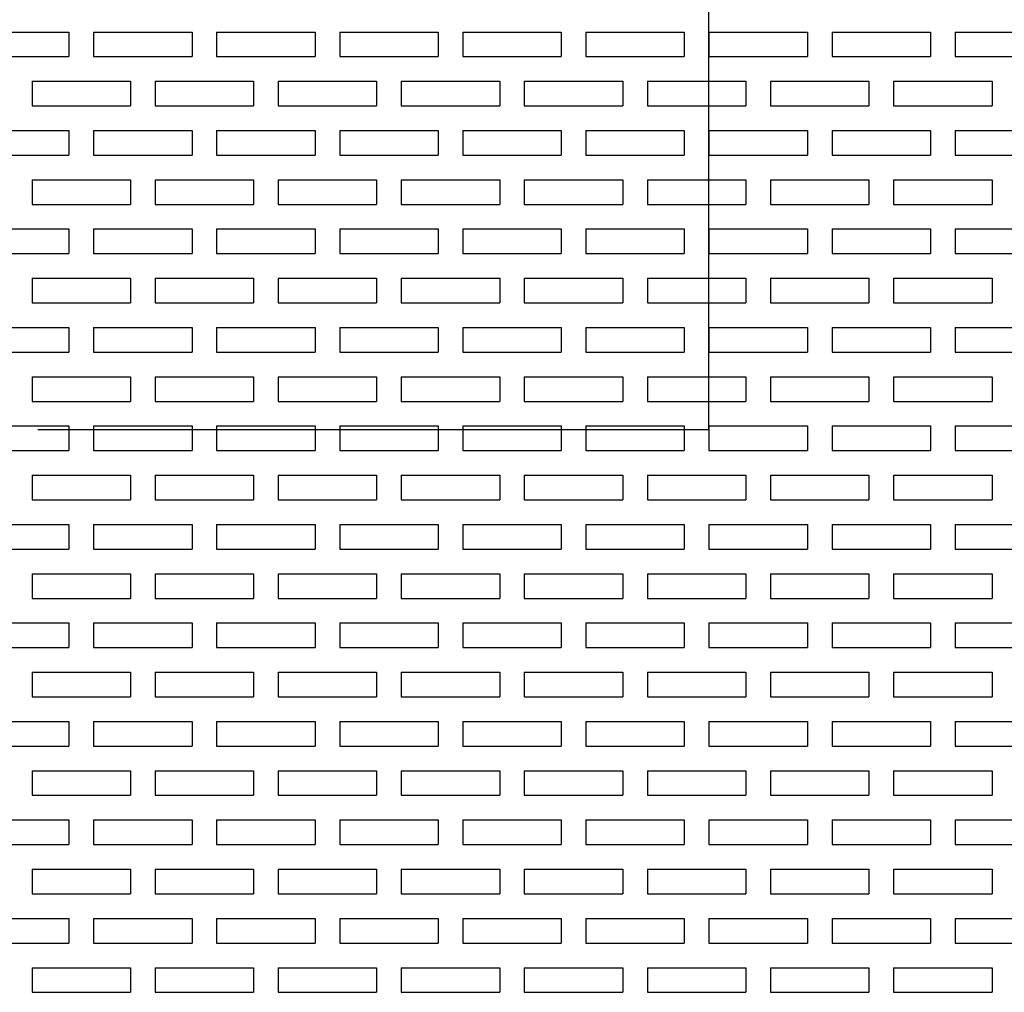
# Model space of a CAD drawing. Extents: x 0 to 108, y 0 to 78.
# Tile 29 of 54: x 45.12 to 50.12, y 59.31 to 64.25. Entities that reach past the tile are written whole.
import ezdxf

# ---------------------------------------------------------------- set-up
doc = ezdxf.new("R2010")
doc.units = 0
doc.header["$LTSCALE"] = 3.5
doc.header["$MEASUREMENT"] = 0
doc.layers.add('OBJECT-70', color=3, linetype='CONTINUOUS')
doc.layers.add('TEXT-50', color=2, linetype='CONTINUOUS')

msp = doc.modelspace()

# ---------------------------------------------------------------- linework, layer by layer
at = {"layer": 'OBJECT-70'}
for p, q in [((44.8725, 64.1841), (45.3725, 64.1841)), ((45.3725, 64.1841), (45.3725, 64.0591)), ((45.4975, 64.1841), (45.9975, 64.1841)), ((45.4975, 64.1841), (45.4975, 64.0591)), ((45.9975, 64.1841), (45.9975, 64.0591)), ((46.1225, 64.1841), (46.6225, 64.1841)), ((46.1225, 64.1841), (46.1225, 64.0591)), ((46.6225, 64.1841), (46.6225, 64.0591)), ((46.7475, 64.1841), (47.2475, 64.1841)), ((46.7475, 64.1841), (46.7475, 64.0591)), ((47.2475, 64.1841), (47.2475, 64.0591)), ((47.3725, 64.1841), (47.8725, 64.1841)), ((47.3725, 64.1841), (47.3725, 64.0591)), ((47.8725, 64.1841), (47.8725, 64.0591)), ((47.9975, 64.1841), (48.4975, 64.1841)), ((47.9975, 64.1841), (47.9975, 64.0591)), ((48.4975, 64.1841), (48.4975, 64.0591)), ((48.6225, 64.1841), (49.1225, 64.1841)), ((48.6225, 64.1841), (48.6225, 64.0591)), ((49.1225, 64.1841), (49.1225, 64.0591)), ((49.2475, 64.1841), (49.7475, 64.1841)), ((49.2475, 64.1841), (49.2475, 64.0591)), ((49.7475, 64.1841), (49.7475, 64.0591)), ((49.8725, 64.1841), (50.3725, 64.1841)), ((49.8725, 64.1841), (49.8725, 64.0591)), ((44.8725, 64.0591), (45.3725, 64.0591)), ((45.4975, 64.0591), (45.9975, 64.0591)), ((46.1225, 64.0591), (46.6225, 64.0591)), ((46.7475, 64.0591), (47.2475, 64.0591)), ((47.3725, 64.0591), (47.8725, 64.0591)), ((47.9975, 64.0591), (48.4975, 64.0591)), ((48.6225, 64.0591), (49.1225, 64.0591)), ((49.2475, 64.0591), (49.7475, 64.0591)), ((49.8725, 64.0591), (50.3725, 64.0591)), ((45.185, 63.9341), (45.685, 63.9341)), ((45.185, 63.9341), (45.185, 63.8091)), ((45.3725, 63.9341), (45.4975, 63.9341)), ((45.685, 63.9341), (45.685, 63.8091)), ((45.81, 63.9341), (46.31, 63.9341)), ((45.81, 63.9341), (45.81, 63.8091)), ((45.9975, 63.9341), (46.1225, 63.9341)), ((46.31, 63.9341), (46.31, 63.8091)), ((46.435, 63.9341), (46.935, 63.9341)), ((46.435, 63.9341), (46.435, 63.8091)), ((46.6225, 63.9341), (46.7475, 63.9341)), ((46.935, 63.9341), (46.935, 63.8091)), ((47.06, 63.9341), (47.56, 63.9341)), ((47.06, 63.9341), (47.06, 63.8091)), ((47.2475, 63.9341), (47.3725, 63.9341)), ((47.56, 63.9341), (47.56, 63.8091)), ((47.685, 63.9341), (48.185, 63.9341)), ((47.685, 63.9341), (47.685, 63.8091)), ((47.8725, 63.9341), (47.9975, 63.9341)), ((48.185, 63.9341), (48.185, 63.8091)), ((48.31, 63.9341), (48.81, 63.9341)), ((48.31, 63.9341), (48.31, 63.8091)), ((48.4975, 63.9341), (48.6225, 63.9341)), ((48.81, 63.9341), (48.81, 63.8091)), ((48.935, 63.9341), (49.435, 63.9341)), ((48.935, 63.9341), (48.935, 63.8091)), ((49.1225, 63.9341), (49.2475, 63.9341)), ((49.435, 63.9341), (49.435, 63.8091)), ((49.56, 63.9341), (50.06, 63.9341)), ((49.56, 63.9341), (49.56, 63.8091)), ((49.7475, 63.9341), (49.8725, 63.9341)), ((50.06, 63.9341), (50.06, 63.8091)), ((45.185, 63.8091), (45.685, 63.8091)), ((45.81, 63.8091), (46.31, 63.8091)), ((46.435, 63.8091), (46.935, 63.8091)), ((47.06, 63.8091), (47.56, 63.8091)), ((47.685, 63.8091), (48.185, 63.8091)), ((48.31, 63.8091), (48.81, 63.8091)), ((48.935, 63.8091), (49.435, 63.8091)), ((49.56, 63.8091), (50.06, 63.8091)), ((44.8725, 63.6841), (45.3725, 63.6841)), ((45.3725, 63.6841), (45.3725, 63.5591)), ((45.4975, 63.6841), (45.9975, 63.6841)), ((45.4975, 63.6841), (45.4975, 63.5591)), ((45.9975, 63.6841), (45.9975, 63.5591)), ((46.1225, 63.6841), (46.6225, 63.6841)), ((46.1225, 63.6841), (46.1225, 63.5591)), ((46.6225, 63.6841), (46.6225, 63.5591)), ((46.7475, 63.6841), (47.2475, 63.6841)), ((46.7475, 63.6841), (46.7475, 63.5591)), ((47.2475, 63.6841), (47.2475, 63.5591)), ((47.3725, 63.6841), (47.8725, 63.6841)), ((47.3725, 63.6841), (47.3725, 63.5591)), ((47.8725, 63.6841), (47.8725, 63.5591)), ((47.9975, 63.6841), (48.4975, 63.6841)), ((47.9975, 63.6841), (47.9975, 63.5591)), ((48.4975, 63.6841), (48.4975, 63.5591)), ((48.6225, 63.6841), (49.1225, 63.6841)), ((48.6225, 63.6841), (48.6225, 63.5591)), ((49.1225, 63.6841), (49.1225, 63.5591)), ((49.2475, 63.6841), (49.7475, 63.6841)), ((49.2475, 63.6841), (49.2475, 63.5591)), ((49.7475, 63.6841), (49.7475, 63.5591)), ((49.8725, 63.6841), (50.3725, 63.6841)), ((49.8725, 63.6841), (49.8725, 63.5591)), ((44.8725, 63.5591), (45.3725, 63.5591)), ((45.4975, 63.5591), (45.9975, 63.5591)), ((46.1225, 63.5591), (46.6225, 63.5591)), ((46.7475, 63.5591), (47.2475, 63.5591)), ((47.3725, 63.5591), (47.8725, 63.5591)), ((47.9975, 63.5591), (48.4975, 63.5591)), ((48.6225, 63.5591), (49.1225, 63.5591)), ((49.2475, 63.5591), (49.7475, 63.5591)), ((49.8725, 63.5591), (50.3725, 63.5591)), ((45.185, 63.4341), (45.685, 63.4341)), ((45.185, 63.4341), (45.185, 63.3091)), ((45.3725, 63.4341), (45.4975, 63.4341)), ((45.685, 63.4341), (45.685, 63.3091)), ((45.81, 63.4341), (46.31, 63.4341)), ((45.81, 63.4341), (45.81, 63.3091)), ((45.9975, 63.4341), (46.1225, 63.4341)), ((46.31, 63.4341), (46.31, 63.3091)), ((46.435, 63.4341), (46.935, 63.4341)), ((46.435, 63.4341), (46.435, 63.3091)), ((46.6225, 63.4341), (46.7475, 63.4341)), ((46.935, 63.4341), (46.935, 63.3091)), ((47.06, 63.4341), (47.56, 63.4341)), ((47.06, 63.4341), (47.06, 63.3091)), ((47.2475, 63.4341), (47.3725, 63.4341)), ((47.56, 63.4341), (47.56, 63.3091)), ((47.685, 63.4341), (48.185, 63.4341)), ((47.685, 63.4341), (47.685, 63.3091)), ((47.8725, 63.4341), (47.9975, 63.4341)), ((48.185, 63.4341), (48.185, 63.3091)), ((48.31, 63.4341), (48.81, 63.4341)), ((48.31, 63.4341), (48.31, 63.3091)), ((48.4975, 63.4341), (48.6225, 63.4341)), ((48.81, 63.4341), (48.81, 63.3091)), ((48.935, 63.4341), (49.435, 63.4341)), ((48.935, 63.4341), (48.935, 63.3091)), ((49.1225, 63.4341), (49.2475, 63.4341)), ((49.435, 63.4341), (49.435, 63.3091)), ((49.56, 63.4341), (50.06, 63.4341)), ((49.56, 63.4341), (49.56, 63.3091)), ((49.7475, 63.4341), (49.8725, 63.4341)), ((50.06, 63.4341), (50.06, 63.3091)), ((45.185, 63.3091), (45.685, 63.3091)), ((45.81, 63.3091), (46.31, 63.3091)), ((46.435, 63.3091), (46.935, 63.3091)), ((47.06, 63.3091), (47.56, 63.3091)), ((47.685, 63.3091), (48.185, 63.3091)), ((48.31, 63.3091), (48.81, 63.3091)), ((48.935, 63.3091), (49.435, 63.3091)), ((49.56, 63.3091), (50.06, 63.3091)), ((44.8725, 63.1841), (45.3725, 63.1841)), ((45.3725, 63.1841), (45.3725, 63.0591)), ((45.4975, 63.1841), (45.9975, 63.1841)), ((45.4975, 63.1841), (45.4975, 63.0591)), ((45.9975, 63.1841), (45.9975, 63.0591)), ((46.1225, 63.1841), (46.6225, 63.1841)), ((46.1225, 63.1841), (46.1225, 63.0591)), ((46.6225, 63.1841), (46.6225, 63.0591)), ((46.7475, 63.1841), (47.2475, 63.1841)), ((46.7475, 63.1841), (46.7475, 63.0591)), ((47.2475, 63.1841), (47.2475, 63.0591)), ((47.3725, 63.1841), (47.8725, 63.1841)), ((47.3725, 63.1841), (47.3725, 63.0591)), ((47.8725, 63.1841), (47.8725, 63.0591)), ((47.9975, 63.1841), (48.4975, 63.1841)), ((47.9975, 63.1841), (47.9975, 63.0591)), ((48.4975, 63.1841), (48.4975, 63.0591)), ((48.6225, 63.1841), (49.1225, 63.1841)), ((48.6225, 63.1841), (48.6225, 63.0591)), ((49.1225, 63.1841), (49.1225, 63.0591)), ((49.2475, 63.1841), (49.7475, 63.1841)), ((49.2475, 63.1841), (49.2475, 63.0591)), ((49.7475, 63.1841), (49.7475, 63.0591)), ((49.8725, 63.1841), (50.3725, 63.1841)), ((49.8725, 63.1841), (49.8725, 63.0591)), ((44.8725, 63.0591), (45.3725, 63.0591)), ((45.4975, 63.0591), (45.9975, 63.0591)), ((46.1225, 63.0591), (46.6225, 63.0591)), ((46.7475, 63.0591), (47.2475, 63.0591)), ((47.3725, 63.0591), (47.8725, 63.0591)), ((47.9975, 63.0591), (48.4975, 63.0591)), ((48.6225, 63.0591), (49.1225, 63.0591)), ((49.2475, 63.0591), (49.7475, 63.0591)), ((49.8725, 63.0591), (50.3725, 63.0591)), ((45.185, 62.9341), (45.685, 62.9341)), ((45.185, 62.9341), (45.185, 62.8091)), ((45.3725, 62.9341), (45.4975, 62.9341)), ((45.685, 62.9341), (45.685, 62.8091)), ((45.81, 62.9341), (46.31, 62.9341)), ((45.81, 62.9341), (45.81, 62.8091)), ((45.9975, 62.9341), (46.1225, 62.9341)), ((46.31, 62.9341), (46.31, 62.8091)), ((46.435, 62.9341), (46.935, 62.9341)), ((46.435, 62.9341), (46.435, 62.8091)), ((46.6225, 62.9341), (46.7475, 62.9341)), ((46.935, 62.9341), (46.935, 62.8091)), ((47.06, 62.9341), (47.56, 62.9341)), ((47.06, 62.9341), (47.06, 62.8091)), ((47.2475, 62.9341), (47.3725, 62.9341)), ((47.56, 62.9341), (47.56, 62.8091)), ((47.685, 62.9341), (48.185, 62.9341)), ((47.685, 62.9341), (47.685, 62.8091)), ((47.8725, 62.9341), (47.9975, 62.9341)), ((48.185, 62.9341), (48.185, 62.8091)), ((48.31, 62.9341), (48.81, 62.9341)), ((48.31, 62.9341), (48.31, 62.8091)), ((48.4975, 62.9341), (48.6225, 62.9341)), ((48.81, 62.9341), (48.81, 62.8091)), ((48.935, 62.9341), (49.435, 62.9341)), ((48.935, 62.9341), (48.935, 62.8091)), ((49.1225, 62.9341), (49.2475, 62.9341)), ((49.435, 62.9341), (49.435, 62.8091)), ((49.56, 62.9341), (50.06, 62.9341)), ((49.56, 62.9341), (49.56, 62.8091)), ((49.7475, 62.9341), (49.8725, 62.9341)), ((50.06, 62.9341), (50.06, 62.8091)), ((45.185, 62.8091), (45.685, 62.8091)), ((45.81, 62.8091), (46.31, 62.8091)), ((46.435, 62.8091), (46.935, 62.8091)), ((47.06, 62.8091), (47.56, 62.8091)), ((47.685, 62.8091), (48.185, 62.8091)), ((48.31, 62.8091), (48.81, 62.8091)), ((48.935, 62.8091), (49.435, 62.8091)), ((49.56, 62.8091), (50.06, 62.8091)), ((44.8725, 62.6841), (45.3725, 62.6841)), ((45.3725, 62.6841), (45.3725, 62.5591)), ((45.4975, 62.6841), (45.9975, 62.6841)), ((45.4975, 62.6841), (45.4975, 62.5591)), ((45.9975, 62.6841), (45.9975, 62.5591)), ((46.1225, 62.6841), (46.6225, 62.6841)), ((46.1225, 62.6841), (46.1225, 62.5591)), ((46.6225, 62.6841), (46.6225, 62.5591)), ((46.7475, 62.6841), (47.2475, 62.6841)), ((46.7475, 62.6841), (46.7475, 62.5591)), ((47.2475, 62.6841), (47.2475, 62.5591)), ((47.3725, 62.6841), (47.8725, 62.6841)), ((47.3725, 62.6841), (47.3725, 62.5591)), ((47.8725, 62.6841), (47.8725, 62.5591)), ((47.9975, 62.6841), (48.4975, 62.6841)), ((47.9975, 62.6841), (47.9975, 62.5591)), ((48.4975, 62.6841), (48.4975, 62.5591)), ((48.6225, 62.6841), (49.1225, 62.6841)), ((48.6225, 62.6841), (48.6225, 62.5591)), ((49.1225, 62.6841), (49.1225, 62.5591)), ((49.2475, 62.6841), (49.7475, 62.6841)), ((49.2475, 62.6841), (49.2475, 62.5591)), ((49.7475, 62.6841), (49.7475, 62.5591)), ((49.8725, 62.6841), (50.3725, 62.6841)), ((49.8725, 62.6841), (49.8725, 62.5591)), ((44.8725, 62.5591), (45.3725, 62.5591)), ((45.4975, 62.5591), (45.9975, 62.5591)), ((46.1225, 62.5591), (46.6225, 62.5591)), ((46.7475, 62.5591), (47.2475, 62.5591)), ((47.3725, 62.5591), (47.8725, 62.5591)), ((47.9975, 62.5591), (48.4975, 62.5591)), ((48.6225, 62.5591), (49.1225, 62.5591)), ((49.2475, 62.5591), (49.7475, 62.5591)), ((49.8725, 62.5591), (50.3725, 62.5591)), ((45.185, 62.4341), (45.685, 62.4341)), ((45.185, 62.4341), (45.185, 62.3091)), ((45.3725, 62.4341), (45.4975, 62.4341)), ((45.685, 62.4341), (45.685, 62.3091)), ((45.81, 62.4341), (46.31, 62.4341)), ((45.81, 62.4341), (45.81, 62.3091)), ((45.9975, 62.4341), (46.1225, 62.4341)), ((46.31, 62.4341), (46.31, 62.3091)), ((46.435, 62.4341), (46.935, 62.4341)), ((46.435, 62.4341), (46.435, 62.3091)), ((46.6225, 62.4341), (46.7475, 62.4341)), ((46.935, 62.4341), (46.935, 62.3091)), ((47.06, 62.4341), (47.56, 62.4341)), ((47.06, 62.4341), (47.06, 62.3091)), ((47.2475, 62.4341), (47.3725, 62.4341)), ((47.56, 62.4341), (47.56, 62.3091)), ((47.685, 62.4341), (48.185, 62.4341)), ((47.685, 62.4341), (47.685, 62.3091)), ((47.8725, 62.4341), (47.9975, 62.4341)), ((48.185, 62.4341), (48.185, 62.3091)), ((48.31, 62.4341), (48.81, 62.4341)), ((48.31, 62.4341), (48.31, 62.3091)), ((48.4975, 62.4341), (48.6225, 62.4341)), ((48.81, 62.4341), (48.81, 62.3091)), ((48.935, 62.4341), (49.435, 62.4341)), ((48.935, 62.4341), (48.935, 62.3091)), ((49.1225, 62.4341), (49.2475, 62.4341)), ((49.435, 62.4341), (49.435, 62.3091)), ((49.56, 62.4341), (50.06, 62.4341)), ((49.56, 62.4341), (49.56, 62.3091)), ((49.7475, 62.4341), (49.8725, 62.4341)), ((50.06, 62.4341), (50.06, 62.3091)), ((45.185, 62.3091), (45.685, 62.3091)), ((45.81, 62.3091), (46.31, 62.3091)), ((46.435, 62.3091), (46.935, 62.3091)), ((47.06, 62.3091), (47.56, 62.3091)), ((47.685, 62.3091), (48.185, 62.3091)), ((48.31, 62.3091), (48.81, 62.3091)), ((48.935, 62.3091), (49.435, 62.3091)), ((49.56, 62.3091), (50.06, 62.3091)), ((44.8725, 62.1841), (45.3725, 62.1841)), ((45.3725, 62.1841), (45.3725, 62.0591)), ((45.4975, 62.1841), (45.9975, 62.1841)), ((45.4975, 62.1841), (45.4975, 62.0591)), ((45.9975, 62.1841), (45.9975, 62.0591)), ((46.1225, 62.1841), (46.6225, 62.1841)), ((46.1225, 62.1841), (46.1225, 62.0591)), ((46.6225, 62.1841), (46.6225, 62.0591)), ((46.7475, 62.1841), (47.2475, 62.1841)), ((46.7475, 62.1841), (46.7475, 62.0591)), ((47.2475, 62.1841), (47.2475, 62.0591)), ((47.3725, 62.1841), (47.8725, 62.1841)), ((47.3725, 62.1841), (47.3725, 62.0591)), ((47.8725, 62.1841), (47.8725, 62.0591)), ((47.9975, 62.1841), (48.4975, 62.1841)), ((47.9975, 62.1841), (47.9975, 62.0591)), ((48.4975, 62.1841), (48.4975, 62.0591)), ((48.6225, 62.1841), (49.1225, 62.1841)), ((48.6225, 62.1841), (48.6225, 62.0591)), ((49.1225, 62.1841), (49.1225, 62.0591)), ((49.2475, 62.1841), (49.7475, 62.1841)), ((49.2475, 62.1841), (49.2475, 62.0591)), ((49.7475, 62.1841), (49.7475, 62.0591)), ((49.8725, 62.1841), (50.3725, 62.1841)), ((49.8725, 62.1841), (49.8725, 62.0591)), ((44.8725, 62.0591), (45.3725, 62.0591)), ((45.4975, 62.0591), (45.9975, 62.0591)), ((46.1225, 62.0591), (46.6225, 62.0591)), ((46.7475, 62.0591), (47.2475, 62.0591)), ((47.3725, 62.0591), (47.8725, 62.0591)), ((47.9975, 62.0591), (48.4975, 62.0591)), ((48.6225, 62.0591), (49.1225, 62.0591)), ((49.2475, 62.0591), (49.7475, 62.0591)), ((49.8725, 62.0591), (50.3725, 62.0591)), ((45.185, 61.9341), (45.685, 61.9341)), ((45.185, 61.9341), (45.185, 61.8091)), ((45.3725, 61.9341), (45.4975, 61.9341)), ((45.685, 61.9341), (45.685, 61.8091)), ((45.81, 61.9341), (46.31, 61.9341)), ((45.81, 61.9341), (45.81, 61.8091)), ((45.9975, 61.9341), (46.1225, 61.9341)), ((46.31, 61.9341), (46.31, 61.8091)), ((46.435, 61.9341), (46.935, 61.9341)), ((46.435, 61.9341), (46.435, 61.8091)), ((46.6225, 61.9341), (46.7475, 61.9341)), ((46.935, 61.9341), (46.935, 61.8091)), ((47.06, 61.9341), (47.56, 61.9341)), ((47.06, 61.9341), (47.06, 61.8091)), ((47.2475, 61.9341), (47.3725, 61.9341)), ((47.56, 61.9341), (47.56, 61.8091)), ((47.685, 61.9341), (48.185, 61.9341)), ((47.685, 61.9341), (47.685, 61.8091)), ((47.8725, 61.9341), (47.9975, 61.9341)), ((48.185, 61.9341), (48.185, 61.8091)), ((48.31, 61.9341), (48.81, 61.9341)), ((48.31, 61.9341), (48.31, 61.8091)), ((48.4975, 61.9341), (48.6225, 61.9341)), ((48.81, 61.9341), (48.81, 61.8091)), ((48.935, 61.9341), (49.435, 61.9341)), ((48.935, 61.9341), (48.935, 61.8091)), ((49.1225, 61.9341), (49.2475, 61.9341)), ((49.435, 61.9341), (49.435, 61.8091)), ((49.56, 61.9341), (50.06, 61.9341)), ((49.56, 61.9341), (49.56, 61.8091)), ((49.7475, 61.9341), (49.8725, 61.9341)), ((50.06, 61.9341), (50.06, 61.8091)), ((45.185, 61.8091), (45.685, 61.8091)), ((45.81, 61.8091), (46.31, 61.8091)), ((46.435, 61.8091), (46.935, 61.8091)), ((47.06, 61.8091), (47.56, 61.8091)), ((47.685, 61.8091), (48.185, 61.8091)), ((48.31, 61.8091), (48.81, 61.8091)), ((48.935, 61.8091), (49.435, 61.8091)), ((49.56, 61.8091), (50.06, 61.8091)), ((44.8725, 61.6841), (45.3725, 61.6841)), ((45.3725, 61.6841), (45.3725, 61.5591)), ((45.4975, 61.6841), (45.9975, 61.6841)), ((45.4975, 61.6841), (45.4975, 61.5591)), ((45.9975, 61.6841), (45.9975, 61.5591)), ((46.1225, 61.6841), (46.6225, 61.6841)), ((46.1225, 61.6841), (46.1225, 61.5591)), ((46.6225, 61.6841), (46.6225, 61.5591)), ((46.7475, 61.6841), (47.2475, 61.6841)), ((46.7475, 61.6841), (46.7475, 61.5591)), ((47.2475, 61.6841), (47.2475, 61.5591)), ((47.3725, 61.6841), (47.8725, 61.6841)), ((47.3725, 61.6841), (47.3725, 61.5591)), ((47.8725, 61.6841), (47.8725, 61.5591)), ((47.9975, 61.6841), (48.4975, 61.6841)), ((47.9975, 61.6841), (47.9975, 61.5591)), ((48.4975, 61.6841), (48.4975, 61.5591)), ((48.6225, 61.6841), (49.1225, 61.6841)), ((48.6225, 61.6841), (48.6225, 61.5591)), ((49.1225, 61.6841), (49.1225, 61.5591)), ((49.2475, 61.6841), (49.7475, 61.6841)), ((49.2475, 61.6841), (49.2475, 61.5591)), ((49.7475, 61.6841), (49.7475, 61.5591)), ((49.8725, 61.6841), (50.3725, 61.6841)), ((49.8725, 61.6841), (49.8725, 61.5591)), ((44.8725, 61.5591), (45.3725, 61.5591)), ((45.4975, 61.5591), (45.9975, 61.5591)), ((46.1225, 61.5591), (46.6225, 61.5591)), ((46.7475, 61.5591), (47.2475, 61.5591)), ((47.3725, 61.5591), (47.8725, 61.5591)), ((47.9975, 61.5591), (48.4975, 61.5591)), ((48.6225, 61.5591), (49.1225, 61.5591)), ((49.2475, 61.5591), (49.7475, 61.5591)), ((49.8725, 61.5591), (50.3725, 61.5591)), ((45.185, 61.4341), (45.685, 61.4341)), ((45.185, 61.4341), (45.185, 61.3091)), ((45.3725, 61.4341), (45.4975, 61.4341)), ((45.685, 61.4341), (45.685, 61.3091)), ((45.81, 61.4341), (46.31, 61.4341)), ((45.81, 61.4341), (45.81, 61.3091)), ((45.9975, 61.4341), (46.1225, 61.4341)), ((46.31, 61.4341), (46.31, 61.3091)), ((46.435, 61.4341), (46.935, 61.4341)), ((46.435, 61.4341), (46.435, 61.3091)), ((46.6225, 61.4341), (46.7475, 61.4341)), ((46.935, 61.4341), (46.935, 61.3091)), ((47.06, 61.4341), (47.56, 61.4341)), ((47.06, 61.4341), (47.06, 61.3091)), ((47.2475, 61.4341), (47.3725, 61.4341)), ((47.56, 61.4341), (47.56, 61.3091)), ((47.685, 61.4341), (48.185, 61.4341)), ((47.685, 61.4341), (47.685, 61.3091)), ((47.8725, 61.4341), (47.9975, 61.4341)), ((48.185, 61.4341), (48.185, 61.3091)), ((48.31, 61.4341), (48.81, 61.4341)), ((48.31, 61.4341), (48.31, 61.3091)), ((48.4975, 61.4341), (48.6225, 61.4341)), ((48.81, 61.4341), (48.81, 61.3091)), ((48.935, 61.4341), (49.435, 61.4341)), ((48.935, 61.4341), (48.935, 61.3091)), ((49.1225, 61.4341), (49.2475, 61.4341)), ((49.435, 61.4341), (49.435, 61.3091)), ((49.56, 61.4341), (50.06, 61.4341)), ((49.56, 61.4341), (49.56, 61.3091)), ((49.7475, 61.4341), (49.8725, 61.4341)), ((50.06, 61.4341), (50.06, 61.3091)), ((45.185, 61.3091), (45.685, 61.3091)), ((45.81, 61.3091), (46.31, 61.3091)), ((46.435, 61.3091), (46.935, 61.3091)), ((47.06, 61.3091), (47.56, 61.3091)), ((47.685, 61.3091), (48.185, 61.3091)), ((48.31, 61.3091), (48.81, 61.3091)), ((48.935, 61.3091), (49.435, 61.3091)), ((49.56, 61.3091), (50.06, 61.3091)), ((44.8725, 61.1841), (45.3725, 61.1841)), ((45.3725, 61.1841), (45.3725, 61.0591)), ((45.4975, 61.1841), (45.9975, 61.1841)), ((45.4975, 61.1841), (45.4975, 61.0591)), ((45.9975, 61.1841), (45.9975, 61.0591)), ((46.1225, 61.1841), (46.6225, 61.1841)), ((46.1225, 61.1841), (46.1225, 61.0591)), ((46.6225, 61.1841), (46.6225, 61.0591)), ((46.7475, 61.1841), (47.2475, 61.1841)), ((46.7475, 61.1841), (46.7475, 61.0591)), ((47.2475, 61.1841), (47.2475, 61.0591)), ((47.3725, 61.1841), (47.8725, 61.1841)), ((47.3725, 61.1841), (47.3725, 61.0591)), ((47.8725, 61.1841), (47.8725, 61.0591)), ((47.9975, 61.1841), (48.4975, 61.1841)), ((47.9975, 61.1841), (47.9975, 61.0591)), ((48.4975, 61.1841), (48.4975, 61.0591)), ((48.6225, 61.1841), (49.1225, 61.1841)), ((48.6225, 61.1841), (48.6225, 61.0591)), ((49.1225, 61.1841), (49.1225, 61.0591)), ((49.2475, 61.1841), (49.7475, 61.1841)), ((49.2475, 61.1841), (49.2475, 61.0591)), ((49.7475, 61.1841), (49.7475, 61.0591)), ((49.8725, 61.1841), (50.3725, 61.1841)), ((49.8725, 61.1841), (49.8725, 61.0591)), ((44.8725, 61.0591), (45.3725, 61.0591)), ((45.4975, 61.0591), (45.9975, 61.0591)), ((46.1225, 61.0591), (46.6225, 61.0591)), ((46.7475, 61.0591), (47.2475, 61.0591)), ((47.3725, 61.0591), (47.8725, 61.0591)), ((47.9975, 61.0591), (48.4975, 61.0591)), ((48.6225, 61.0591), (49.1225, 61.0591)), ((49.2475, 61.0591), (49.7475, 61.0591)), ((49.8725, 61.0591), (50.3725, 61.0591)), ((45.185, 60.9341), (45.685, 60.9341)), ((45.185, 60.9341), (45.185, 60.8091)), ((45.3725, 60.9341), (45.4975, 60.9341)), ((45.685, 60.9341), (45.685, 60.8091)), ((45.81, 60.9341), (46.31, 60.9341)), ((45.81, 60.9341), (45.81, 60.8091)), ((45.9975, 60.9341), (46.1225, 60.9341)), ((46.31, 60.9341), (46.31, 60.8091)), ((46.435, 60.9341), (46.935, 60.9341)), ((46.435, 60.9341), (46.435, 60.8091)), ((46.6225, 60.9341), (46.7475, 60.9341)), ((46.935, 60.9341), (46.935, 60.8091)), ((47.06, 60.9341), (47.56, 60.9341)), ((47.06, 60.9341), (47.06, 60.8091)), ((47.2475, 60.9341), (47.3725, 60.9341)), ((47.56, 60.9341), (47.56, 60.8091)), ((47.685, 60.9341), (48.185, 60.9341)), ((47.685, 60.9341), (47.685, 60.8091)), ((47.8725, 60.9341), (47.9975, 60.9341)), ((48.185, 60.9341), (48.185, 60.8091)), ((48.31, 60.9341), (48.81, 60.9341)), ((48.31, 60.9341), (48.31, 60.8091)), ((48.4975, 60.9341), (48.6225, 60.9341)), ((48.81, 60.9341), (48.81, 60.8091)), ((48.935, 60.9341), (49.435, 60.9341)), ((48.935, 60.9341), (48.935, 60.8091)), ((49.1225, 60.9341), (49.2475, 60.9341)), ((49.435, 60.9341), (49.435, 60.8091)), ((49.56, 60.9341), (50.06, 60.9341)), ((49.56, 60.9341), (49.56, 60.8091)), ((49.7475, 60.9341), (49.8725, 60.9341)), ((50.06, 60.9341), (50.06, 60.8091)), ((45.185, 60.8091), (45.685, 60.8091)), ((45.81, 60.8091), (46.31, 60.8091)), ((46.435, 60.8091), (46.935, 60.8091)), ((47.06, 60.8091), (47.56, 60.8091)), ((47.685, 60.8091), (48.185, 60.8091)), ((48.31, 60.8091), (48.81, 60.8091)), ((48.935, 60.8091), (49.435, 60.8091)), ((49.56, 60.8091), (50.06, 60.8091)), ((44.8725, 60.6841), (45.3725, 60.6841)), ((45.3725, 60.6841), (45.3725, 60.5591)), ((45.4975, 60.6841), (45.9975, 60.6841)), ((45.4975, 60.6841), (45.4975, 60.5591)), ((45.9975, 60.6841), (45.9975, 60.5591)), ((46.1225, 60.6841), (46.6225, 60.6841)), ((46.1225, 60.6841), (46.1225, 60.5591)), ((46.6225, 60.6841), (46.6225, 60.5591)), ((46.7475, 60.6841), (47.2475, 60.6841)), ((46.7475, 60.6841), (46.7475, 60.5591)), ((47.2475, 60.6841), (47.2475, 60.5591)), ((47.3725, 60.6841), (47.8725, 60.6841)), ((47.3725, 60.6841), (47.3725, 60.5591)), ((47.8725, 60.6841), (47.8725, 60.5591)), ((47.9975, 60.6841), (48.4975, 60.6841)), ((47.9975, 60.6841), (47.9975, 60.5591)), ((48.4975, 60.6841), (48.4975, 60.5591)), ((48.6225, 60.6841), (49.1225, 60.6841)), ((48.6225, 60.6841), (48.6225, 60.5591)), ((49.1225, 60.6841), (49.1225, 60.5591)), ((49.2475, 60.6841), (49.7475, 60.6841)), ((49.2475, 60.6841), (49.2475, 60.5591)), ((49.7475, 60.6841), (49.7475, 60.5591)), ((49.8725, 60.6841), (50.3725, 60.6841)), ((49.8725, 60.6841), (49.8725, 60.5591)), ((44.8725, 60.5591), (45.3725, 60.5591)), ((45.4975, 60.5591), (45.9975, 60.5591)), ((46.1225, 60.5591), (46.6225, 60.5591)), ((46.7475, 60.5591), (47.2475, 60.5591)), ((47.3725, 60.5591), (47.8725, 60.5591)), ((47.9975, 60.5591), (48.4975, 60.5591)), ((48.6225, 60.5591), (49.1225, 60.5591)), ((49.2475, 60.5591), (49.7475, 60.5591)), ((49.8725, 60.5591), (50.3725, 60.5591)), ((45.185, 60.4341), (45.685, 60.4341)), ((45.185, 60.4341), (45.185, 60.3091)), ((45.3725, 60.4341), (45.4975, 60.4341)), ((45.685, 60.4341), (45.685, 60.3091)), ((45.81, 60.4341), (46.31, 60.4341)), ((45.81, 60.4341), (45.81, 60.3091)), ((45.9975, 60.4341), (46.1225, 60.4341)), ((46.31, 60.4341), (46.31, 60.3091)), ((46.435, 60.4341), (46.935, 60.4341)), ((46.435, 60.4341), (46.435, 60.3091)), ((46.6225, 60.4341), (46.7475, 60.4341)), ((46.935, 60.4341), (46.935, 60.3091)), ((47.06, 60.4341), (47.56, 60.4341)), ((47.06, 60.4341), (47.06, 60.3091)), ((47.2475, 60.4341), (47.3725, 60.4341)), ((47.56, 60.4341), (47.56, 60.3091)), ((47.685, 60.4341), (48.185, 60.4341)), ((47.685, 60.4341), (47.685, 60.3091)), ((47.8725, 60.4341), (47.9975, 60.4341)), ((48.185, 60.4341), (48.185, 60.3091)), ((48.31, 60.4341), (48.81, 60.4341)), ((48.31, 60.4341), (48.31, 60.3091)), ((48.4975, 60.4341), (48.6225, 60.4341)), ((48.81, 60.4341), (48.81, 60.3091)), ((48.935, 60.4341), (49.435, 60.4341)), ((48.935, 60.4341), (48.935, 60.3091)), ((49.1225, 60.4341), (49.2475, 60.4341)), ((49.435, 60.4341), (49.435, 60.3091)), ((49.56, 60.4341), (50.06, 60.4341)), ((49.56, 60.4341), (49.56, 60.3091)), ((49.7475, 60.4341), (49.8725, 60.4341)), ((50.06, 60.4341), (50.06, 60.3091)), ((45.185, 60.3091), (45.685, 60.3091)), ((45.81, 60.3091), (46.31, 60.3091)), ((46.435, 60.3091), (46.935, 60.3091)), ((47.06, 60.3091), (47.56, 60.3091)), ((47.685, 60.3091), (48.185, 60.3091)), ((48.31, 60.3091), (48.81, 60.3091)), ((48.935, 60.3091), (49.435, 60.3091)), ((49.56, 60.3091), (50.06, 60.3091)), ((44.8725, 60.1841), (45.3725, 60.1841)), ((45.3725, 60.1841), (45.3725, 60.0591)), ((45.4975, 60.1841), (45.9975, 60.1841)), ((45.4975, 60.1841), (45.4975, 60.0591)), ((45.9975, 60.1841), (45.9975, 60.0591)), ((46.1225, 60.1841), (46.6225, 60.1841)), ((46.1225, 60.1841), (46.1225, 60.0591)), ((46.6225, 60.1841), (46.6225, 60.0591)), ((46.7475, 60.1841), (47.2475, 60.1841)), ((46.7475, 60.1841), (46.7475, 60.0591)), ((47.2475, 60.1841), (47.2475, 60.0591)), ((47.3725, 60.1841), (47.8725, 60.1841)), ((47.3725, 60.1841), (47.3725, 60.0591)), ((47.8725, 60.1841), (47.8725, 60.0591)), ((47.9975, 60.1841), (48.4975, 60.1841)), ((47.9975, 60.1841), (47.9975, 60.0591)), ((48.4975, 60.1841), (48.4975, 60.0591)), ((48.6225, 60.1841), (49.1225, 60.1841)), ((48.6225, 60.1841), (48.6225, 60.0591)), ((49.1225, 60.1841), (49.1225, 60.0591)), ((49.2475, 60.1841), (49.7475, 60.1841)), ((49.2475, 60.1841), (49.2475, 60.0591)), ((49.7475, 60.1841), (49.7475, 60.0591)), ((49.8725, 60.1841), (50.3725, 60.1841)), ((49.8725, 60.1841), (49.8725, 60.0591)), ((44.8725, 60.0591), (45.3725, 60.0591)), ((45.4975, 60.0591), (45.9975, 60.0591)), ((46.1225, 60.0591), (46.6225, 60.0591)), ((46.7475, 60.0591), (47.2475, 60.0591)), ((47.3725, 60.0591), (47.8725, 60.0591)), ((47.9975, 60.0591), (48.4975, 60.0591)), ((48.6225, 60.0591), (49.1225, 60.0591)), ((49.2475, 60.0591), (49.7475, 60.0591)), ((49.8725, 60.0591), (50.3725, 60.0591)), ((45.185, 59.9341), (45.685, 59.9341)), ((45.185, 59.9341), (45.185, 59.8091)), ((45.3725, 59.9341), (45.4975, 59.9341)), ((45.685, 59.9341), (45.685, 59.8091)), ((45.81, 59.9341), (46.31, 59.9341)), ((45.81, 59.9341), (45.81, 59.8091)), ((45.9975, 59.9341), (46.1225, 59.9341)), ((46.31, 59.9341), (46.31, 59.8091)), ((46.435, 59.9341), (46.935, 59.9341)), ((46.435, 59.9341), (46.435, 59.8091)), ((46.6225, 59.9341), (46.7475, 59.9341)), ((46.935, 59.9341), (46.935, 59.8091)), ((47.06, 59.9341), (47.56, 59.9341)), ((47.06, 59.9341), (47.06, 59.8091)), ((47.2475, 59.9341), (47.3725, 59.9341)), ((47.56, 59.9341), (47.56, 59.8091)), ((47.685, 59.9341), (48.185, 59.9341)), ((47.685, 59.9341), (47.685, 59.8091)), ((47.8725, 59.9341), (47.9975, 59.9341)), ((48.185, 59.9341), (48.185, 59.8091)), ((48.31, 59.9341), (48.81, 59.9341)), ((48.31, 59.9341), (48.31, 59.8091)), ((48.4975, 59.9341), (48.6225, 59.9341)), ((48.81, 59.9341), (48.81, 59.8091)), ((48.935, 59.9341), (49.435, 59.9341)), ((48.935, 59.9341), (48.935, 59.8091)), ((49.1225, 59.9341), (49.2475, 59.9341)), ((49.435, 59.9341), (49.435, 59.8091)), ((49.56, 59.9341), (50.06, 59.9341)), ((49.56, 59.9341), (49.56, 59.8091)), ((49.7475, 59.9341), (49.8725, 59.9341)), ((50.06, 59.9341), (50.06, 59.8091)), ((45.185, 59.8091), (45.685, 59.8091)), ((45.81, 59.8091), (46.31, 59.8091)), ((46.435, 59.8091), (46.935, 59.8091)), ((47.06, 59.8091), (47.56, 59.8091)), ((47.685, 59.8091), (48.185, 59.8091)), ((48.31, 59.8091), (48.81, 59.8091)), ((48.935, 59.8091), (49.435, 59.8091)), ((49.56, 59.8091), (50.06, 59.8091)), ((44.8725, 59.6841), (45.3725, 59.6841)), ((45.3725, 59.6841), (45.3725, 59.5591)), ((45.4975, 59.6841), (45.9975, 59.6841)), ((45.4975, 59.6841), (45.4975, 59.5591)), ((45.9975, 59.6841), (45.9975, 59.5591)), ((46.1225, 59.6841), (46.6225, 59.6841)), ((46.1225, 59.6841), (46.1225, 59.5591)), ((46.6225, 59.6841), (46.6225, 59.5591)), ((46.7475, 59.6841), (47.2475, 59.6841)), ((46.7475, 59.6841), (46.7475, 59.5591)), ((47.2475, 59.6841), (47.2475, 59.5591)), ((47.3725, 59.6841), (47.8725, 59.6841)), ((47.3725, 59.6841), (47.3725, 59.5591)), ((47.8725, 59.6841), (47.8725, 59.5591)), ((47.9975, 59.6841), (48.4975, 59.6841)), ((47.9975, 59.6841), (47.9975, 59.5591)), ((48.4975, 59.6841), (48.4975, 59.5591)), ((48.6225, 59.6841), (49.1225, 59.6841)), ((48.6225, 59.6841), (48.6225, 59.5591)), ((49.1225, 59.6841), (49.1225, 59.5591)), ((49.2475, 59.6841), (49.7475, 59.6841)), ((49.2475, 59.6841), (49.2475, 59.5591)), ((49.7475, 59.6841), (49.7475, 59.5591)), ((49.8725, 59.6841), (50.3725, 59.6841)), ((49.8725, 59.6841), (49.8725, 59.5591)), ((44.8725, 59.5591), (45.3725, 59.5591)), ((45.4975, 59.5591), (45.9975, 59.5591)), ((46.1225, 59.5591), (46.6225, 59.5591)), ((46.7475, 59.5591), (47.2475, 59.5591)), ((47.3725, 59.5591), (47.8725, 59.5591)), ((47.9975, 59.5591), (48.4975, 59.5591)), ((48.6225, 59.5591), (49.1225, 59.5591)), ((49.2475, 59.5591), (49.7475, 59.5591)), ((49.8725, 59.5591), (50.3725, 59.5591)), ((45.185, 59.4341), (45.685, 59.4341)), ((45.185, 59.4341), (45.185, 59.3091)), ((45.3725, 59.4341), (45.4975, 59.4341)), ((45.685, 59.4341), (45.685, 59.3091)), ((45.81, 59.4341), (46.31, 59.4341)), ((45.81, 59.4341), (45.81, 59.3091)), ((45.9975, 59.4341), (46.1225, 59.4341)), ((46.31, 59.4341), (46.31, 59.3091)), ((46.435, 59.4341), (46.935, 59.4341)), ((46.435, 59.4341), (46.435, 59.3091)), ((46.6225, 59.4341), (46.7475, 59.4341)), ((46.935, 59.4341), (46.935, 59.3091)), ((47.06, 59.4341), (47.56, 59.4341)), ((47.06, 59.4341), (47.06, 59.3091)), ((47.2475, 59.4341), (47.3725, 59.4341)), ((47.56, 59.4341), (47.56, 59.3091)), ((47.685, 59.4341), (48.185, 59.4341)), ((47.685, 59.4341), (47.685, 59.3091)), ((47.8725, 59.4341), (47.9975, 59.4341)), ((48.185, 59.4341), (48.185, 59.3091)), ((48.31, 59.4341), (48.81, 59.4341)), ((48.31, 59.4341), (48.31, 59.3091)), ((48.4975, 59.4341), (48.6225, 59.4341)), ((48.81, 59.4341), (48.81, 59.3091)), ((48.935, 59.4341), (49.435, 59.4341)), ((48.935, 59.4341), (48.935, 59.3091)), ((49.1225, 59.4341), (49.2475, 59.4341)), ((49.435, 59.4341), (49.435, 59.3091)), ((49.56, 59.4341), (50.06, 59.4341)), ((49.56, 59.4341), (49.56, 59.3091)), ((49.7475, 59.4341), (49.8725, 59.4341)), ((50.06, 59.4341), (50.06, 59.3091)), ((45.185, 59.3091), (45.685, 59.3091)), ((45.81, 59.3091), (46.31, 59.3091)), ((46.435, 59.3091), (46.935, 59.3091)), ((47.06, 59.3091), (47.56, 59.3091)), ((47.685, 59.3091), (48.185, 59.3091)), ((48.31, 59.3091), (48.81, 59.3091)), ((48.935, 59.3091), (49.435, 59.3091)), ((49.56, 59.3091), (50.06, 59.3091))]:
    msp.add_line(p, q, dxfattribs=at)
at = {"layer": 'TEXT-50'}
for p, q in [((48.6213, 62.166), (48.6213, 64.4481)), ((45.2139, 62.166), (48.6213, 62.166))]:
    msp.add_line(p, q, dxfattribs=at)

doc.saveas('drawing.dxf')
